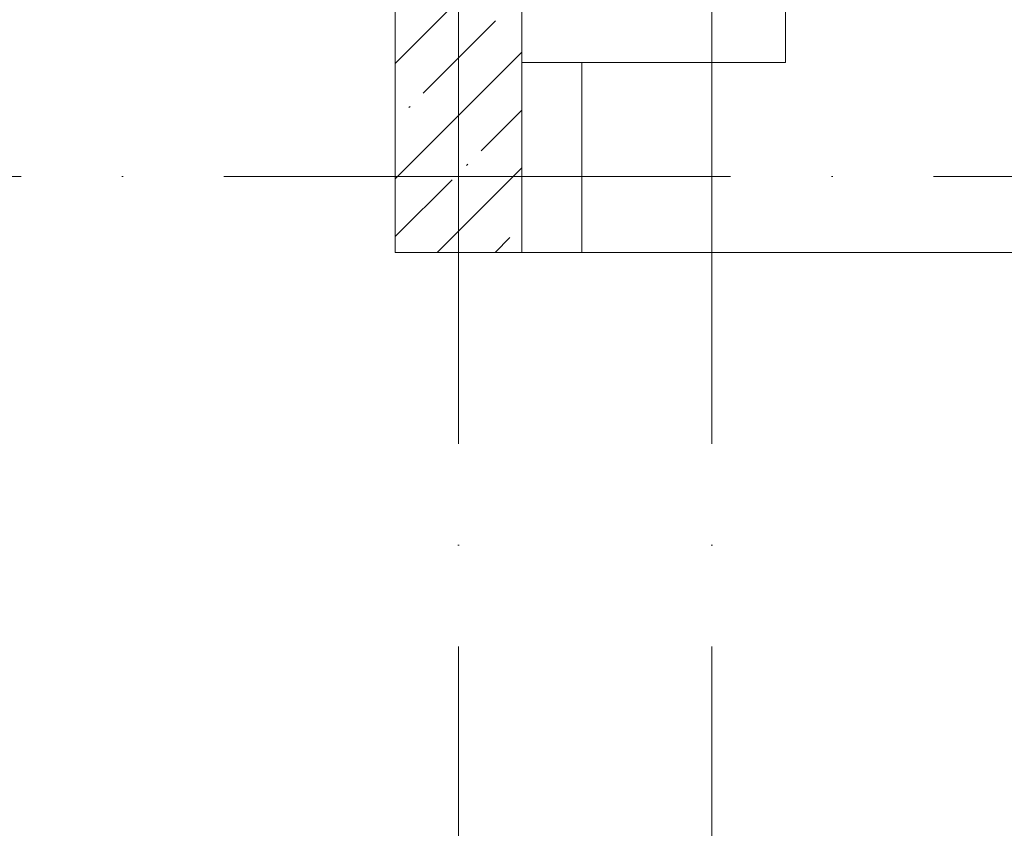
# Model space of a CAD drawing. Header units: millimetres. Extents: x 83162 to 161202, y 56220 to 105342.
# Tile 14 of 209: x 109604 to 111547, y 81463 to 83059. Entities that reach past the tile are written whole.
import ezdxf
from ezdxf import colors
from ezdxf.entities.mleader import LeaderData, LeaderLine
from ezdxf.math import Vec2, Vec3

# ---------------------------------------------------------------- set-up
doc = ezdxf.new("R2010")
doc.units = ezdxf.units.MM
doc.linetypes.add('4_ Штрихпунктир_ 10 х 2 мм', pattern=[1400, 1000, -200, 0, -200])
for name, color, linetype, lineweight in [('A-FLOR-____-OTLN', 7, 'Continuous', 9), ('A-WALL-____-MCUT', 7, 'Continuous', 9), ('A-WALL-____-OTLN', 7, 'Continuous', 9), ('A-WALL-____-PATT', 7, 'Continuous', 9), ('S-GRID-____-OTLN', 7, 'Continuous', 9), ('ДЕВИ', 7, 'Continuous', 0)]:
    doc.layers.add(name, color=color, linetype=linetype, lineweight=lineweight)
doc.styles.add('ДЕВИ', font='CS_Gost2304.shx', dxfattribs={"width": 0.8})

# ---------------------------------------------------------------- blocks, each defined once
blk = doc.blocks.new('240311_Наметкина 10_РД_АР_К3_R21_rvt-1-ВКК_01_К3_З_ЭОМ_греющий кабель_')
at = {"layer": 'A-WALL-____-PATT', "lineweight": 5, "true_color": 0xcccccc}
h = blk.add_hatch(dxfattribs=at)
h.set_pattern_fill('FP_1', color=254, style=0, pattern_type=2)
h.set_pattern_definition([(45, (0, 0), (-114.04925, 114.04925), []), (45, (114.05, 0), (-114.04925, 114.04925), [201.613, -40.323, 3.353, -36.97])])
h.paths.add_polyline_path([(110345, 82600), (110595, 82600), (110595, 85200), (110345, 85200), (110345, 82768.4)])
at = {"layer": 'A-FLOR-____-OTLN', "color": 254, "lineweight": 5, "true_color": 0xcccccc}
for p, q in [((110713, 82600), (110713, 82975)), ((114152, 82600), (110713, 82600))]:
    blk.add_line(p, q, dxfattribs=at)
at = {"layer": 'A-WALL-____-MCUT', "color": 254, "lineweight": 5, "true_color": 0xcccccc}
for p, q in [((110345, 85200), (110345, 82600)), ((110595, 82600), (110595, 85200)), ((110345, 82600), (110595, 82600))]:
    blk.add_line(p, q, dxfattribs=at)
at = {"layer": 'A-WALL-____-OTLN', "color": 254, "lineweight": 5, "true_color": 0xcccccc}
for p, q in [((111115, 82975), (111115, 83095)), ((111115, 82975), (110595, 82975)), ((110713, 82600), (110595, 82600))]:
    blk.add_line(p, q, dxfattribs=at)
blk = doc.blocks.new('Наметкина 10_РД_АР_К3_Отделка_R21_rvt-1-ВКК_01_К3_З_ЭОМ_греющий кабель_')
at = {"layer": 'S-GRID-____-OTLN', "color": 254, "linetype": '4_ Штрихпунктир_ 10 х 2 мм', "lineweight": 5, "true_color": 0xcccccc}
for p, q in [((110470, 57020.1), (110470, 104542.4)), ((110970, 57020.1), (110970, 104542.4)), ((153009.9, 82750), (83961.5, 82750))]:
    blk.add_line(p, q, dxfattribs=at)

msp = doc.modelspace()

# ---------------------------------------------------------------- block references
at = {"lineweight": 5}
for name in ['Наметкина 10_РД_АР_К3_Отделка_R21_rvt-1-ВКК_01_К3_З_ЭОМ_греющий кабель_', '240311_Наметкина 10_РД_АР_К3_R21_rvt-1-ВКК_01_К3_З_ЭОМ_греющий кабель_']:
    msp.add_blockref(name, (0, 0), dxfattribs=at)

# ---------------------------------------------------------------- leaders
at = {"layer": 'ДЕВИ', "color": 7}
ml = msp.add_multileader_mtext('Standard', dxfattribs=at)
ml.set_content('{\\C7;ГК3.13\\PЭлектроподогрев трубы\\P ДЕВИ Iceguard-18  100м  1800Вт. 230В ^JУчасток 13.}', color=5, style='ДЕВИ')
ml.set_leader_properties()
ml.build(insert=Vec2(0, 0))
ml.multileader.update_dxf_attribs({"text_left_attachment_type": 8, "text_right_attachment_type": 5, "dogleg_length": 1, "arrow_head_size": 50})
ctx = ml.context
ctx.base_point, ctx.char_height, ctx.arrow_head_size, ctx.landing_gap_size, ctx.plane_origin = Vec3(105101.5, 84545.8), 200, 50, 0, Vec3(131038.9, 82542.5)
ctx.left_attachment, ctx.right_attachment, ctx.text_align_type = 8, 5, 2
notes = []
notes.append((ctx, [(1, (1, 1, 0), (109010.5, 83487.4), (-1, 0), 1, [(1, [(110810.1, 83706.7)], 0, [])])]))
ctx.mtext.insert, ctx.mtext.alignment, ctx.mtext.line_spacing_style, ctx.mtext.flow_direction = Vec3(109009.5, 84785.8), 3, 2, 5
for ctx, leaders in notes:
    for number, flags, end, landing, length, lines in leaders:
        leader = LeaderData()
        leader.index, (leader.has_last_leader_line, leader.has_dogleg_vector, leader.attachment_direction) = number, flags
        leader.last_leader_point, leader.dogleg_vector, leader.dogleg_length = Vec3(end), Vec3(landing), length
        for number, points, colour, breaks in lines:
            line = LeaderLine()
            line.index, line.vertices, line.color, line.breaks = number, Vec3.list(points), colors.encode_raw_color(colour), breaks
            leader.lines.append(line)
        ctx.leaders.append(leader)

doc.saveas('drawing.dxf')
